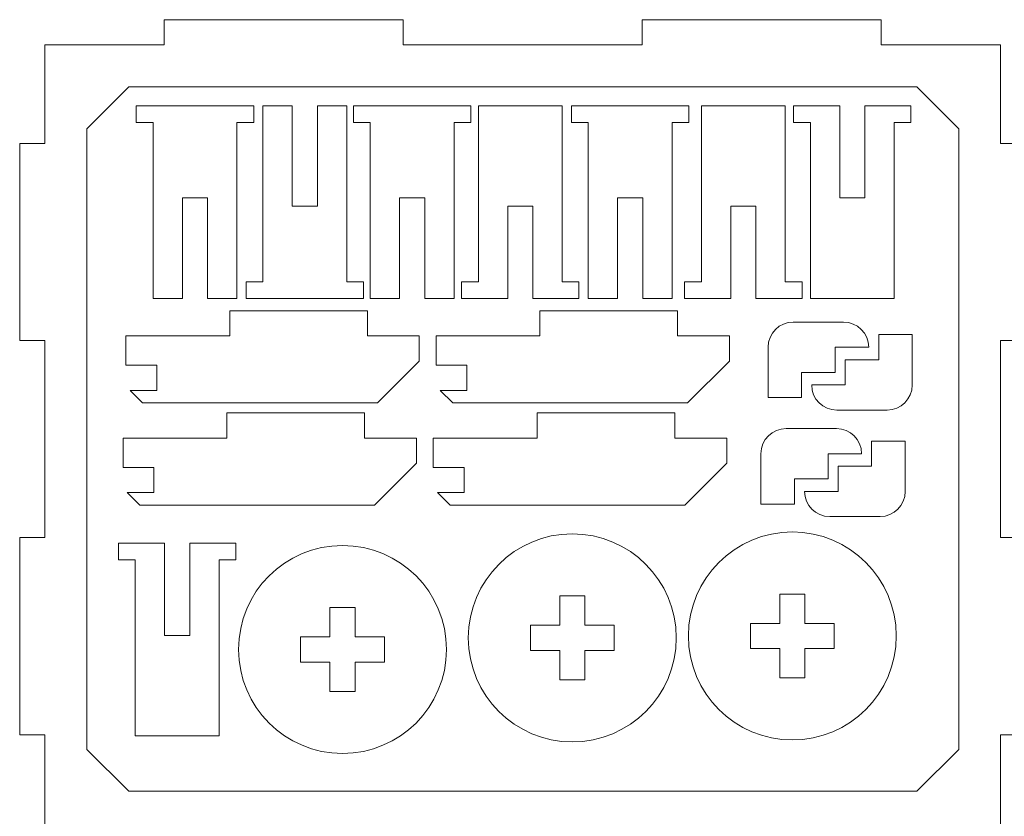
# Model space of a CAD drawing. Header units: millimetres. Extents: x -642 to 704, y -539 to 529.
# Tile 36 of 42: x 112 to 229, y -131 to -36. Entities that reach past the tile are written whole.
import ezdxf

# ---------------------------------------------------------------- set-up
doc = ezdxf.new("R2010")
doc.units = ezdxf.units.MM
doc.header["$MEASUREMENT"] = 0
doc.layers.add('Layer 1', color=7, linetype='Continuous')

msp = doc.modelspace()

# ---------------------------------------------------------------- linework, layer by layer
at = {"layer": 'Layer 1', "color": 1, "lineweight": 9}
for points, knots in [([(114.7252, -132.9896), (114.7252, -132.9896), (114.7252, -121.2396), (114.7252, -121.2396), (114.7252, -121.2396), (114.7252, -121.2396), (111.7252, -121.2396), (111.7252, -121.2396), (111.7252, -121.2396), (111.7252, -121.2396), (111.7252, -97.7396), (111.7252, -97.7396), (111.7252, -97.7396), (111.7252, -97.7396), (114.7252, -97.7396), (114.7252, -97.7396), (114.7252, -97.7396), (114.7252, -97.7396), (114.7252, -74.2396), (114.7252, -74.2396), (114.7252, -74.2396), (114.7252, -74.2396), (111.7252, -74.2396), (111.7252, -74.2396), (111.7252, -74.2396), (111.7252, -74.2396), (111.7252, -50.7396), (111.7252, -50.7396), (111.7252, -50.7396), (111.7252, -50.7396), (114.7252, -50.7396), (114.7252, -50.7396), (114.7252, -50.7396), (114.7252, -50.7396), (114.7252, -38.9896), (114.7252, -38.9896), (114.7252, -38.9896), (114.7252, -38.9896), (128.9752, -38.9896), (128.9752, -38.9896), (128.9752, -38.9896), (128.9752, -38.9896), (128.9752, -35.9896), (128.9752, -35.9896), (128.9752, -35.9896), (128.9752, -35.9896), (157.4752, -35.9896), (157.4752, -35.9896), (157.4752, -35.9896), (157.4752, -35.9896), (157.4752, -38.9896), (157.4752, -38.9896), (157.4752, -38.9896), (157.4752, -38.9896), (185.9752, -38.9896), (185.9752, -38.9896), (185.9752, -38.9896), (185.9752, -38.9896), (185.9752, -35.9896), (185.9752, -35.9896), (185.9752, -35.9896), (185.9752, -35.9896), (214.4752, -35.9896), (214.4752, -35.9896), (214.4752, -35.9896), (214.4752, -35.9896), (214.4752, -38.9896), (214.4752, -38.9896), (214.4752, -38.9896), (214.4752, -38.9896), (228.7252, -38.9896), (228.7252, -38.9896), (228.7252, -38.9896), (228.7252, -38.9896), (228.7252, -50.7396), (228.7252, -50.7396), (228.7252, -50.7396), (228.7252, -50.7396), (231.7252, -50.7396), (231.7252, -50.7396), (231.7252, -50.7396), (231.7252, -50.7396), (231.7252, -74.2396), (231.7252, -74.2396), (231.7252, -74.2396), (231.7252, -74.2396), (228.7252, -74.2396), (228.7252, -74.2396), (228.7252, -74.2396), (228.7252, -74.2396), (228.7252, -97.7396), (228.7252, -97.7396), (228.7252, -97.7396), (228.7252, -97.7396), (231.7252, -97.7396), (231.7252, -97.7396), (231.7252, -97.7396), (231.7252, -97.7396), (231.7252, -121.2396), (231.7252, -121.2396), (231.7252, -121.2396), (231.7252, -121.2396), (228.7252, -121.2396), (228.7252, -121.2396), (228.7252, -121.2396), (228.7252, -121.2396), (228.7252, -132.9896), (228.7252, -132.9896), (228.7252, -132.9896), (228.7252, -132.9896), (214.4752, -132.9896), (214.4752, -132.9896), (214.4752, -132.9896), (214.4752, -132.9896), (214.4752, -135.9896), (214.4752, -135.9896), (214.4752, -135.9896), (214.4752, -135.9896), (185.9752, -135.9896), (185.9752, -135.9896), (185.9752, -135.9896), (185.9752, -135.9896), (185.9752, -132.9896), (185.9752, -132.9896), (185.9752, -132.9896), (185.9752, -132.9896), (157.4752, -132.9896), (157.4752, -132.9896), (157.4752, -132.9896), (157.4752, -132.9896), (157.4752, -135.9896), (157.4752, -135.9896), (157.4752, -135.9896), (157.4752, -135.9896), (128.9752, -135.9896), (128.9752, -135.9896), (128.9752, -135.9896), (128.9752, -135.9896), (128.9752, -132.9896), (128.9752, -132.9896), (128.9752, -132.9896), (128.9752, -132.9896), (114.7252, -132.9896), (114.7252, -132.9896)], [0, 0, 0, 0, 0.02702703, 0.02702703, 0.02702703, 0.02702703, 0.05405405, 0.05405405, 0.05405405, 0.05405405, 0.08108108, 0.08108108, 0.08108108, 0.08108108, 0.10810811, 0.10810811, 0.10810811, 0.10810811, 0.13513514, 0.13513514, 0.13513514, 0.13513514, 0.16216216, 0.16216216, 0.16216216, 0.16216216, 0.18918919, 0.18918919, 0.18918919, 0.18918919, 0.21621622, 0.21621622, 0.21621622, 0.21621622, 0.24324324, 0.24324324, 0.24324324, 0.24324324, 0.27027027, 0.27027027, 0.27027027, 0.27027027, 0.2972973, 0.2972973, 0.2972973, 0.2972973, 0.32432432, 0.32432432, 0.32432432, 0.32432432, 0.35135135, 0.35135135, 0.35135135, 0.35135135, 0.37837838, 0.37837838, 0.37837838, 0.37837838, 0.40540541, 0.40540541, 0.40540541, 0.40540541, 0.43243243, 0.43243243, 0.43243243, 0.43243243, 0.45945946, 0.45945946, 0.45945946, 0.45945946, 0.48648649, 0.48648649, 0.48648649, 0.48648649, 0.51351351, 0.51351351, 0.51351351, 0.51351351, 0.54054054, 0.54054054, 0.54054054, 0.54054054, 0.56756757, 0.56756757, 0.56756757, 0.56756757, 0.59459459, 0.59459459, 0.59459459, 0.59459459, 0.62162162, 0.62162162, 0.62162162, 0.62162162, 0.64864865, 0.64864865, 0.64864865, 0.64864865, 0.67567568, 0.67567568, 0.67567568, 0.67567568, 0.7027027, 0.7027027, 0.7027027, 0.7027027, 0.72972973, 0.72972973, 0.72972973, 0.72972973, 0.75675676, 0.75675676, 0.75675676, 0.75675676, 0.78378378, 0.78378378, 0.78378378, 0.78378378, 0.81081081, 0.81081081, 0.81081081, 0.81081081, 0.83783784, 0.83783784, 0.83783784, 0.83783784, 0.86486486, 0.86486486, 0.86486486, 0.86486486, 0.89189189, 0.89189189, 0.89189189, 0.89189189, 0.91891892, 0.91891892, 0.91891892, 0.91891892, 0.94594595, 0.94594595, 0.94594595, 0.94594595, 1, 1, 1, 1]), ([(119.7252, -48.9896), (119.7252, -48.9896), (119.7252, -122.9896), (119.7252, -122.9896), (119.7252, -122.9896), (119.7252, -122.9896), (124.7252, -127.9896), (124.7252, -127.9896), (124.7252, -127.9896), (124.7252, -127.9896), (218.7252, -127.9896), (218.7252, -127.9896), (218.7252, -127.9896), (218.7252, -127.9896), (223.7252, -122.9896), (223.7252, -122.9896), (223.7252, -122.9896), (223.7252, -122.9896), (223.7252, -48.9896), (223.7252, -48.9896), (223.7252, -48.9896), (223.7252, -48.9896), (218.7252, -43.9896), (218.7252, -43.9896), (218.7252, -43.9896), (218.7252, -43.9896), (124.7252, -43.9896), (124.7252, -43.9896), (124.7252, -43.9896), (124.7252, -43.9896), (119.7252, -48.9896), (119.7252, -48.9896)], [0, 0, 0, 0, 0.11111111, 0.11111111, 0.11111111, 0.11111111, 0.22222222, 0.22222222, 0.22222222, 0.22222222, 0.33333333, 0.33333333, 0.33333333, 0.33333333, 0.44444444, 0.44444444, 0.44444444, 0.44444444, 0.55555556, 0.55555556, 0.55555556, 0.55555556, 0.66666667, 0.66666667, 0.66666667, 0.66666667, 0.77777778, 0.77777778, 0.77777778, 0.77777778, 1, 1, 1, 1]), ([(134.1356, -69.2401), (134.1356, -69.2401), (134.1356, -57.2401), (134.1356, -57.2401), (134.1356, -57.2401), (134.1356, -57.2401), (131.1356, -57.2401), (131.1356, -57.2401), (131.1356, -57.2401), (131.1356, -57.2401), (131.1356, -69.2401), (131.1356, -69.2401), (131.1356, -69.2401), (131.1356, -69.2401), (127.6356, -69.2401), (127.6356, -69.2401), (127.6356, -69.2401), (127.6356, -69.2401), (127.6356, -48.2401), (127.6356, -48.2401), (127.6356, -48.2401), (127.6356, -48.2401), (125.6356, -48.2401), (125.6356, -48.2401), (125.6356, -48.2401), (125.6356, -48.2401), (125.6356, -46.2401), (125.6356, -46.2401), (125.6356, -46.2401), (125.6356, -46.2401), (139.6356, -46.2401), (139.6356, -46.2401), (139.6356, -46.2401), (139.6356, -46.2401), (139.6356, -48.2401), (139.6356, -48.2401), (139.6356, -48.2401), (139.6356, -48.2401), (137.6356, -48.2401), (137.6356, -48.2401), (137.6356, -48.2401), (137.6356, -48.2401), (137.6356, -69.2401), (137.6356, -69.2401), (137.6356, -69.2401), (137.6356, -69.2401), (134.1356, -69.2401), (134.1356, -69.2401)], [0, 0, 0, 0, 0.07692308, 0.07692308, 0.07692308, 0.07692308, 0.15384615, 0.15384615, 0.15384615, 0.15384615, 0.23076923, 0.23076923, 0.23076923, 0.23076923, 0.30769231, 0.30769231, 0.30769231, 0.30769231, 0.38461538, 0.38461538, 0.38461538, 0.38461538, 0.46153846, 0.46153846, 0.46153846, 0.46153846, 0.53846154, 0.53846154, 0.53846154, 0.53846154, 0.61538462, 0.61538462, 0.61538462, 0.61538462, 0.69230769, 0.69230769, 0.69230769, 0.69230769, 0.76923077, 0.76923077, 0.76923077, 0.76923077, 0.84615385, 0.84615385, 0.84615385, 0.84615385, 1, 1, 1, 1]), ([(147.2356, -46.2401), (147.2356, -46.2401), (150.7356, -46.2401), (150.7356, -46.2401), (150.7356, -46.2401), (150.7356, -46.2401), (150.7356, -67.2401), (150.7356, -67.2401), (150.7356, -67.2401), (150.7356, -67.2401), (152.7356, -67.2401), (152.7356, -67.2401), (152.7356, -67.2401), (152.7356, -67.2401), (152.7356, -69.2401), (152.7356, -69.2401), (152.7356, -69.2401), (152.7356, -69.2401), (138.7356, -69.2401), (138.7356, -69.2401), (138.7356, -69.2401), (138.7356, -69.2401), (138.7356, -67.2401), (138.7356, -67.2401), (138.7356, -67.2401), (138.7356, -67.2401), (140.7356, -67.2401), (140.7356, -67.2401), (140.7356, -67.2401), (140.7356, -67.2401), (140.7356, -46.2401), (140.7356, -46.2401), (140.7356, -46.2401), (140.7356, -46.2401), (144.2356, -46.2401), (144.2356, -46.2401), (144.2356, -46.2401), (144.2356, -46.2401), (144.2356, -58.2401), (144.2356, -58.2401), (144.2356, -58.2401), (144.2356, -58.2401), (147.2356, -58.2401), (147.2356, -58.2401), (147.2356, -58.2401), (147.2356, -58.2401), (147.2356, -46.2401), (147.2356, -46.2401)], [0, 0, 0, 0, 0.07692308, 0.07692308, 0.07692308, 0.07692308, 0.15384615, 0.15384615, 0.15384615, 0.15384615, 0.23076923, 0.23076923, 0.23076923, 0.23076923, 0.30769231, 0.30769231, 0.30769231, 0.30769231, 0.38461538, 0.38461538, 0.38461538, 0.38461538, 0.46153846, 0.46153846, 0.46153846, 0.46153846, 0.53846154, 0.53846154, 0.53846154, 0.53846154, 0.61538462, 0.61538462, 0.61538462, 0.61538462, 0.69230769, 0.69230769, 0.69230769, 0.69230769, 0.76923077, 0.76923077, 0.76923077, 0.76923077, 0.84615385, 0.84615385, 0.84615385, 0.84615385, 1, 1, 1, 1]), ([(160.0356, -69.2401), (160.0356, -69.2401), (160.0356, -57.2401), (160.0356, -57.2401), (160.0356, -57.2401), (160.0356, -57.2401), (157.0356, -57.2401), (157.0356, -57.2401), (157.0356, -57.2401), (157.0356, -57.2401), (157.0356, -69.2401), (157.0356, -69.2401), (157.0356, -69.2401), (157.0356, -69.2401), (153.5356, -69.2401), (153.5356, -69.2401), (153.5356, -69.2401), (153.5356, -69.2401), (153.5356, -48.2401), (153.5356, -48.2401), (153.5356, -48.2401), (153.5356, -48.2401), (151.5356, -48.2401), (151.5356, -48.2401), (151.5356, -48.2401), (151.5356, -48.2401), (151.5356, -46.2401), (151.5356, -46.2401), (151.5356, -46.2401), (151.5356, -46.2401), (165.5356, -46.2401), (165.5356, -46.2401), (165.5356, -46.2401), (165.5356, -46.2401), (165.5356, -48.2401), (165.5356, -48.2401), (165.5356, -48.2401), (165.5356, -48.2401), (163.5356, -48.2401), (163.5356, -48.2401), (163.5356, -48.2401), (163.5356, -48.2401), (163.5356, -69.2401), (163.5356, -69.2401), (163.5356, -69.2401), (163.5356, -69.2401), (160.0356, -69.2401), (160.0356, -69.2401)], [0, 0, 0, 0, 0.07692308, 0.07692308, 0.07692308, 0.07692308, 0.15384615, 0.15384615, 0.15384615, 0.15384615, 0.23076923, 0.23076923, 0.23076923, 0.23076923, 0.30769231, 0.30769231, 0.30769231, 0.30769231, 0.38461538, 0.38461538, 0.38461538, 0.38461538, 0.46153846, 0.46153846, 0.46153846, 0.46153846, 0.53846154, 0.53846154, 0.53846154, 0.53846154, 0.61538462, 0.61538462, 0.61538462, 0.61538462, 0.69230769, 0.69230769, 0.69230769, 0.69230769, 0.76923077, 0.76923077, 0.76923077, 0.76923077, 0.84615385, 0.84615385, 0.84615385, 0.84615385, 1, 1, 1, 1]), ([(178.4356, -67.2401), (178.4356, -67.2401), (178.4356, -69.2401), (178.4356, -69.2401), (178.4356, -69.2401), (178.4356, -69.2401), (172.9356, -69.2401), (172.9356, -69.2401), (172.9356, -69.2401), (172.9356, -69.2401), (172.9356, -58.2401), (172.9356, -58.2401), (172.9356, -58.2401), (172.9356, -58.2401), (169.9356, -58.2401), (169.9356, -58.2401), (169.9356, -58.2401), (169.9356, -58.2401), (169.9356, -69.2401), (169.9356, -69.2401), (169.9356, -69.2401), (169.9356, -69.2401), (164.4356, -69.2401), (164.4356, -69.2401), (164.4356, -69.2401), (164.4356, -69.2401), (164.4356, -67.2401), (164.4356, -67.2401), (164.4356, -67.2401), (164.4356, -67.2401), (166.4356, -67.2401), (166.4356, -67.2401), (166.4356, -67.2401), (166.4356, -67.2401), (166.4356, -46.2401), (166.4356, -46.2401), (166.4356, -46.2401), (166.4356, -46.2401), (176.4356, -46.2401), (176.4356, -46.2401), (176.4356, -46.2401), (176.4356, -46.2401), (176.4356, -67.2401), (176.4356, -67.2401), (176.4356, -67.2401), (176.4356, -67.2401), (178.4356, -67.2401), (178.4356, -67.2401)], [0, 0, 0, 0, 0.07692308, 0.07692308, 0.07692308, 0.07692308, 0.15384615, 0.15384615, 0.15384615, 0.15384615, 0.23076923, 0.23076923, 0.23076923, 0.23076923, 0.30769231, 0.30769231, 0.30769231, 0.30769231, 0.38461538, 0.38461538, 0.38461538, 0.38461538, 0.46153846, 0.46153846, 0.46153846, 0.46153846, 0.53846154, 0.53846154, 0.53846154, 0.53846154, 0.61538462, 0.61538462, 0.61538462, 0.61538462, 0.69230769, 0.69230769, 0.69230769, 0.69230769, 0.76923077, 0.76923077, 0.76923077, 0.76923077, 0.84615385, 0.84615385, 0.84615385, 0.84615385, 1, 1, 1, 1]), ([(186.0356, -69.2401), (186.0356, -69.2401), (186.0356, -57.2401), (186.0356, -57.2401), (186.0356, -57.2401), (186.0356, -57.2401), (183.0356, -57.2401), (183.0356, -57.2401), (183.0356, -57.2401), (183.0356, -57.2401), (183.0356, -69.2401), (183.0356, -69.2401), (183.0356, -69.2401), (183.0356, -69.2401), (179.5356, -69.2401), (179.5356, -69.2401), (179.5356, -69.2401), (179.5356, -69.2401), (179.5356, -48.2401), (179.5356, -48.2401), (179.5356, -48.2401), (179.5356, -48.2401), (177.5356, -48.2401), (177.5356, -48.2401), (177.5356, -48.2401), (177.5356, -48.2401), (177.5356, -46.2401), (177.5356, -46.2401), (177.5356, -46.2401), (177.5356, -46.2401), (191.5356, -46.2401), (191.5356, -46.2401), (191.5356, -46.2401), (191.5356, -46.2401), (191.5356, -48.2401), (191.5356, -48.2401), (191.5356, -48.2401), (191.5356, -48.2401), (189.5356, -48.2401), (189.5356, -48.2401), (189.5356, -48.2401), (189.5356, -48.2401), (189.5356, -69.2401), (189.5356, -69.2401), (189.5356, -69.2401), (189.5356, -69.2401), (186.0356, -69.2401), (186.0356, -69.2401)], [0, 0, 0, 0, 0.07692308, 0.07692308, 0.07692308, 0.07692308, 0.15384615, 0.15384615, 0.15384615, 0.15384615, 0.23076923, 0.23076923, 0.23076923, 0.23076923, 0.30769231, 0.30769231, 0.30769231, 0.30769231, 0.38461538, 0.38461538, 0.38461538, 0.38461538, 0.46153846, 0.46153846, 0.46153846, 0.46153846, 0.53846154, 0.53846154, 0.53846154, 0.53846154, 0.61538462, 0.61538462, 0.61538462, 0.61538462, 0.69230769, 0.69230769, 0.69230769, 0.69230769, 0.76923077, 0.76923077, 0.76923077, 0.76923077, 0.84615385, 0.84615385, 0.84615385, 0.84615385, 1, 1, 1, 1]), ([(205.0356, -67.2401), (205.0356, -67.2401), (205.0356, -69.2401), (205.0356, -69.2401), (205.0356, -69.2401), (205.0356, -69.2401), (199.5356, -69.2401), (199.5356, -69.2401), (199.5356, -69.2401), (199.5356, -69.2401), (199.5356, -58.2401), (199.5356, -58.2401), (199.5356, -58.2401), (199.5356, -58.2401), (196.5356, -58.2401), (196.5356, -58.2401), (196.5356, -58.2401), (196.5356, -58.2401), (196.5356, -69.2401), (196.5356, -69.2401), (196.5356, -69.2401), (196.5356, -69.2401), (191.0356, -69.2401), (191.0356, -69.2401), (191.0356, -69.2401), (191.0356, -69.2401), (191.0356, -67.2401), (191.0356, -67.2401), (191.0356, -67.2401), (191.0356, -67.2401), (193.0356, -67.2401), (193.0356, -67.2401), (193.0356, -67.2401), (193.0356, -67.2401), (193.0356, -46.2401), (193.0356, -46.2401), (193.0356, -46.2401), (193.0356, -46.2401), (203.0356, -46.2401), (203.0356, -46.2401), (203.0356, -46.2401), (203.0356, -46.2401), (203.0356, -67.2401), (203.0356, -67.2401), (203.0356, -67.2401), (203.0356, -67.2401), (205.0356, -67.2401), (205.0356, -67.2401)], [0, 0, 0, 0, 0.07692308, 0.07692308, 0.07692308, 0.07692308, 0.15384615, 0.15384615, 0.15384615, 0.15384615, 0.23076923, 0.23076923, 0.23076923, 0.23076923, 0.30769231, 0.30769231, 0.30769231, 0.30769231, 0.38461538, 0.38461538, 0.38461538, 0.38461538, 0.46153846, 0.46153846, 0.46153846, 0.46153846, 0.53846154, 0.53846154, 0.53846154, 0.53846154, 0.61538462, 0.61538462, 0.61538462, 0.61538462, 0.69230769, 0.69230769, 0.69230769, 0.69230769, 0.76923077, 0.76923077, 0.76923077, 0.76923077, 0.84615385, 0.84615385, 0.84615385, 0.84615385, 1, 1, 1, 1]), ([(218.0356, -48.2401), (218.0356, -48.2401), (216.0356, -48.2401), (216.0356, -48.2401), (216.0356, -48.2401), (216.0356, -48.2401), (216.0356, -69.2401), (216.0356, -69.2401), (216.0356, -69.2401), (216.0356, -69.2401), (206.0356, -69.2401), (206.0356, -69.2401), (206.0356, -69.2401), (206.0356, -69.2401), (206.0356, -48.2401), (206.0356, -48.2401), (206.0356, -48.2401), (206.0356, -48.2401), (204.0356, -48.2401), (204.0356, -48.2401), (204.0356, -48.2401), (204.0356, -48.2401), (204.0356, -46.2401), (204.0356, -46.2401), (204.0356, -46.2401), (204.0356, -46.2401), (209.5356, -46.2401), (209.5356, -46.2401), (209.5356, -46.2401), (209.5356, -46.2401), (209.5356, -57.2401), (209.5356, -57.2401), (209.5356, -57.2401), (209.5356, -57.2401), (212.5356, -57.2401), (212.5356, -57.2401), (212.5356, -57.2401), (212.5356, -57.2401), (212.5356, -46.2401), (212.5356, -46.2401), (212.5356, -46.2401), (212.5356, -46.2401), (218.0356, -46.2401), (218.0356, -46.2401), (218.0356, -46.2401), (218.0356, -46.2401), (218.0356, -48.2401), (218.0356, -48.2401)], [0, 0, 0, 0, 0.07692308, 0.07692308, 0.07692308, 0.07692308, 0.15384615, 0.15384615, 0.15384615, 0.15384615, 0.23076923, 0.23076923, 0.23076923, 0.23076923, 0.30769231, 0.30769231, 0.30769231, 0.30769231, 0.38461538, 0.38461538, 0.38461538, 0.38461538, 0.46153846, 0.46153846, 0.46153846, 0.46153846, 0.53846154, 0.53846154, 0.53846154, 0.53846154, 0.61538462, 0.61538462, 0.61538462, 0.61538462, 0.69230769, 0.69230769, 0.69230769, 0.69230769, 0.76923077, 0.76923077, 0.76923077, 0.76923077, 0.84615385, 0.84615385, 0.84615385, 0.84615385, 1, 1, 1, 1]), ([(124.8919, -80.1867), (124.8919, -80.1867), (128.0674, -80.1867), (128.0674, -80.1867), (128.0674, -80.1867), (128.0674, -80.1867), (128.0674, -77.1867), (128.0674, -77.1867), (128.0674, -77.1867), (128.0674, -77.1867), (124.3919, -77.1867), (124.3919, -77.1867), (124.3919, -77.1867), (124.3919, -77.1867), (124.3919, -73.6867), (124.3919, -73.6867), (124.3919, -73.6867), (124.3919, -73.6867), (136.7756, -73.6867), (136.7756, -73.6867), (136.7756, -73.6867), (136.7756, -73.6867), (136.7756, -70.6867), (136.7756, -70.6867), (136.7756, -70.6867), (136.7756, -70.6867), (153.1919, -70.6867), (153.1919, -70.6867), (153.1919, -70.6867), (153.1919, -70.6867), (153.1919, -73.6867), (153.1919, -73.6867), (153.1919, -73.6867), (153.1919, -73.6867), (159.3919, -73.6867), (159.3919, -73.6867), (159.3919, -73.6867), (159.3919, -73.6867), (159.3919, -76.6867), (159.3919, -76.6867), (159.3919, -76.6867), (159.3919, -76.6867), (154.3919, -81.6867), (154.3919, -81.6867), (154.3919, -81.6867), (154.3919, -81.6867), (126.3919, -81.6867), (126.3919, -81.6867), (126.3919, -81.6867), (126.3919, -81.6867), (124.8919, -80.1867), (124.8919, -80.1867)], [0, 0, 0, 0, 0.07142857, 0.07142857, 0.07142857, 0.07142857, 0.14285714, 0.14285714, 0.14285714, 0.14285714, 0.21428571, 0.21428571, 0.21428571, 0.21428571, 0.28571429, 0.28571429, 0.28571429, 0.28571429, 0.35714286, 0.35714286, 0.35714286, 0.35714286, 0.42857143, 0.42857143, 0.42857143, 0.42857143, 0.5, 0.5, 0.5, 0.5, 0.57142857, 0.57142857, 0.57142857, 0.57142857, 0.64285714, 0.64285714, 0.64285714, 0.64285714, 0.71428571, 0.71428571, 0.71428571, 0.71428571, 0.78571429, 0.78571429, 0.78571429, 0.78571429, 0.85714286, 0.85714286, 0.85714286, 0.85714286, 1, 1, 1, 1]), ([(161.8919, -80.1867), (161.8919, -80.1867), (165.0674, -80.1867), (165.0674, -80.1867), (165.0674, -80.1867), (165.0674, -80.1867), (165.0674, -77.1867), (165.0674, -77.1867), (165.0674, -77.1867), (165.0674, -77.1867), (161.3919, -77.1867), (161.3919, -77.1867), (161.3919, -77.1867), (161.3919, -77.1867), (161.3919, -73.6867), (161.3919, -73.6867), (161.3919, -73.6867), (161.3919, -73.6867), (173.7756, -73.6867), (173.7756, -73.6867), (173.7756, -73.6867), (173.7756, -73.6867), (173.7756, -70.6867), (173.7756, -70.6867), (173.7756, -70.6867), (173.7756, -70.6867), (190.1919, -70.6867), (190.1919, -70.6867), (190.1919, -70.6867), (190.1919, -70.6867), (190.1919, -73.6867), (190.1919, -73.6867), (190.1919, -73.6867), (190.1919, -73.6867), (196.3919, -73.6867), (196.3919, -73.6867), (196.3919, -73.6867), (196.3919, -73.6867), (196.3919, -76.6867), (196.3919, -76.6867), (196.3919, -76.6867), (196.3919, -76.6867), (191.3919, -81.6867), (191.3919, -81.6867), (191.3919, -81.6867), (191.3919, -81.6867), (163.3919, -81.6867), (163.3919, -81.6867), (163.3919, -81.6867), (163.3919, -81.6867), (161.8919, -80.1867), (161.8919, -80.1867)], [0, 0, 0, 0, 0.07142857, 0.07142857, 0.07142857, 0.07142857, 0.14285714, 0.14285714, 0.14285714, 0.14285714, 0.21428571, 0.21428571, 0.21428571, 0.21428571, 0.28571429, 0.28571429, 0.28571429, 0.28571429, 0.35714286, 0.35714286, 0.35714286, 0.35714286, 0.42857143, 0.42857143, 0.42857143, 0.42857143, 0.5, 0.5, 0.5, 0.5, 0.57142857, 0.57142857, 0.57142857, 0.57142857, 0.64285714, 0.64285714, 0.64285714, 0.64285714, 0.71428571, 0.71428571, 0.71428571, 0.71428571, 0.78571429, 0.78571429, 0.78571429, 0.78571429, 0.85714286, 0.85714286, 0.85714286, 0.85714286, 1, 1, 1, 1]), ([(200.9882, -75.0358), (200.9872, -73.3791), (202.332, -72.0363), (203.9882, -72.0358), (203.9882, -72.0358), (203.9882, -72.0358), (209.9882, -72.0358), (209.9882, -72.0358), (209.9882, -72.0358), (211.6457, -72.0353), (212.9872, -73.3788), (212.9882, -75.0358), (212.9882, -75.0358), (212.9882, -75.0358), (208.9882, -75.0358), (208.9882, -75.0358), (208.9882, -75.0358), (208.9882, -75.0358), (208.9882, -78.0358), (208.9882, -78.0358), (208.9882, -78.0358), (208.9882, -78.0358), (204.9882, -78.0358), (204.9882, -78.0358), (204.9882, -78.0358), (204.9882, -78.0358), (204.9882, -81.0358), (204.9882, -81.0358), (204.9882, -81.0358), (204.9882, -81.0358), (200.9882, -81.0358), (200.9882, -81.0358), (200.9882, -81.0358), (200.9882, -81.0358), (200.9882, -75.0358), (200.9882, -75.0358)], [0, 0, 0, 0, 0.1, 0.1, 0.1, 0.1, 0.2, 0.2, 0.2, 0.2, 0.3, 0.3, 0.3, 0.3, 0.4, 0.4, 0.4, 0.4, 0.5, 0.5, 0.5, 0.5, 0.6, 0.6, 0.6, 0.6, 0.7, 0.7, 0.7, 0.7, 0.8, 0.8, 0.8, 0.8, 1, 1, 1, 1]), ([(218.1881, -79.5356), (218.1891, -81.1923), (216.8443, -82.5351), (215.1881, -82.5356), (215.1881, -82.5356), (215.1881, -82.5356), (209.1881, -82.5356), (209.1881, -82.5356), (209.1881, -82.5356), (207.5306, -82.5361), (206.1891, -81.1926), (206.1881, -79.5356), (206.1881, -79.5356), (206.1881, -79.5356), (210.1881, -79.5356), (210.1881, -79.5356), (210.1881, -79.5356), (210.1881, -79.5356), (210.1881, -76.5356), (210.1881, -76.5356), (210.1881, -76.5356), (210.1881, -76.5356), (214.1881, -76.5356), (214.1881, -76.5356), (214.1881, -76.5356), (214.1881, -76.5356), (214.1881, -73.5356), (214.1881, -73.5356), (214.1881, -73.5356), (214.1881, -73.5356), (218.1881, -73.5356), (218.1881, -73.5356), (218.1881, -73.5356), (218.1881, -73.5356), (218.1881, -79.5356), (218.1881, -79.5356)], [0, 0, 0, 0, 0.1, 0.1, 0.1, 0.1, 0.2, 0.2, 0.2, 0.2, 0.3, 0.3, 0.3, 0.3, 0.4, 0.4, 0.4, 0.4, 0.5, 0.5, 0.5, 0.5, 0.6, 0.6, 0.6, 0.6, 0.7, 0.7, 0.7, 0.7, 0.8, 0.8, 0.8, 0.8, 1, 1, 1, 1]), ([(124.5571, -92.3674), (124.5571, -92.3674), (127.7326, -92.3674), (127.7326, -92.3674), (127.7326, -92.3674), (127.7326, -92.3674), (127.7326, -89.3674), (127.7326, -89.3674), (127.7326, -89.3674), (127.7326, -89.3674), (124.0571, -89.3674), (124.0571, -89.3674), (124.0571, -89.3674), (124.0571, -89.3674), (124.0571, -85.8674), (124.0571, -85.8674), (124.0571, -85.8674), (124.0571, -85.8674), (136.4408, -85.8674), (136.4408, -85.8674), (136.4408, -85.8674), (136.4408, -85.8674), (136.4408, -82.8674), (136.4408, -82.8674), (136.4408, -82.8674), (136.4408, -82.8674), (152.8571, -82.8674), (152.8571, -82.8674), (152.8571, -82.8674), (152.8571, -82.8674), (152.8571, -85.8674), (152.8571, -85.8674), (152.8571, -85.8674), (152.8571, -85.8674), (159.0571, -85.8674), (159.0571, -85.8674), (159.0571, -85.8674), (159.0571, -85.8674), (159.0571, -88.8674), (159.0571, -88.8674), (159.0571, -88.8674), (159.0571, -88.8674), (154.0571, -93.8674), (154.0571, -93.8674), (154.0571, -93.8674), (154.0571, -93.8674), (126.0571, -93.8674), (126.0571, -93.8674), (126.0571, -93.8674), (126.0571, -93.8674), (124.5571, -92.3674), (124.5571, -92.3674)], [0, 0, 0, 0, 0.07142857, 0.07142857, 0.07142857, 0.07142857, 0.14285714, 0.14285714, 0.14285714, 0.14285714, 0.21428571, 0.21428571, 0.21428571, 0.21428571, 0.28571429, 0.28571429, 0.28571429, 0.28571429, 0.35714286, 0.35714286, 0.35714286, 0.35714286, 0.42857143, 0.42857143, 0.42857143, 0.42857143, 0.5, 0.5, 0.5, 0.5, 0.57142857, 0.57142857, 0.57142857, 0.57142857, 0.64285714, 0.64285714, 0.64285714, 0.64285714, 0.71428571, 0.71428571, 0.71428571, 0.71428571, 0.78571429, 0.78571429, 0.78571429, 0.78571429, 0.85714286, 0.85714286, 0.85714286, 0.85714286, 1, 1, 1, 1]), ([(161.5571, -92.3674), (161.5571, -92.3674), (164.7326, -92.3674), (164.7326, -92.3674), (164.7326, -92.3674), (164.7326, -92.3674), (164.7326, -89.3674), (164.7326, -89.3674), (164.7326, -89.3674), (164.7326, -89.3674), (161.0571, -89.3674), (161.0571, -89.3674), (161.0571, -89.3674), (161.0571, -89.3674), (161.0571, -85.8674), (161.0571, -85.8674), (161.0571, -85.8674), (161.0571, -85.8674), (173.4408, -85.8674), (173.4408, -85.8674), (173.4408, -85.8674), (173.4408, -85.8674), (173.4408, -82.8674), (173.4408, -82.8674), (173.4408, -82.8674), (173.4408, -82.8674), (189.8571, -82.8674), (189.8571, -82.8674), (189.8571, -82.8674), (189.8571, -82.8674), (189.8571, -85.8674), (189.8571, -85.8674), (189.8571, -85.8674), (189.8571, -85.8674), (196.0571, -85.8674), (196.0571, -85.8674), (196.0571, -85.8674), (196.0571, -85.8674), (196.0571, -88.8674), (196.0571, -88.8674), (196.0571, -88.8674), (196.0571, -88.8674), (191.0571, -93.8674), (191.0571, -93.8674), (191.0571, -93.8674), (191.0571, -93.8674), (163.0571, -93.8674), (163.0571, -93.8674), (163.0571, -93.8674), (163.0571, -93.8674), (161.5571, -92.3674), (161.5571, -92.3674)], [0, 0, 0, 0, 0.07142857, 0.07142857, 0.07142857, 0.07142857, 0.14285714, 0.14285714, 0.14285714, 0.14285714, 0.21428571, 0.21428571, 0.21428571, 0.21428571, 0.28571429, 0.28571429, 0.28571429, 0.28571429, 0.35714286, 0.35714286, 0.35714286, 0.35714286, 0.42857143, 0.42857143, 0.42857143, 0.42857143, 0.5, 0.5, 0.5, 0.5, 0.57142857, 0.57142857, 0.57142857, 0.57142857, 0.64285714, 0.64285714, 0.64285714, 0.64285714, 0.71428571, 0.71428571, 0.71428571, 0.71428571, 0.78571429, 0.78571429, 0.78571429, 0.78571429, 0.85714286, 0.85714286, 0.85714286, 0.85714286, 1, 1, 1, 1]), ([(200.1416, -87.7358), (200.1406, -86.0791), (201.4854, -84.7363), (203.1416, -84.7358), (203.1416, -84.7358), (203.1416, -84.7358), (209.1416, -84.7358), (209.1416, -84.7358), (209.1416, -84.7358), (210.7991, -84.7353), (212.1406, -86.0788), (212.1416, -87.7358), (212.1416, -87.7358), (212.1416, -87.7358), (208.1416, -87.7358), (208.1416, -87.7358), (208.1416, -87.7358), (208.1416, -87.7358), (208.1416, -90.7358), (208.1416, -90.7358), (208.1416, -90.7358), (208.1416, -90.7358), (204.1416, -90.7358), (204.1416, -90.7358), (204.1416, -90.7358), (204.1416, -90.7358), (204.1416, -93.7358), (204.1416, -93.7358), (204.1416, -93.7358), (204.1416, -93.7358), (200.1416, -93.7358), (200.1416, -93.7358), (200.1416, -93.7358), (200.1416, -93.7358), (200.1416, -87.7358), (200.1416, -87.7358)], [0, 0, 0, 0, 0.1, 0.1, 0.1, 0.1, 0.2, 0.2, 0.2, 0.2, 0.3, 0.3, 0.3, 0.3, 0.4, 0.4, 0.4, 0.4, 0.5, 0.5, 0.5, 0.5, 0.6, 0.6, 0.6, 0.6, 0.7, 0.7, 0.7, 0.7, 0.8, 0.8, 0.8, 0.8, 1, 1, 1, 1]), ([(217.3415, -92.2356), (217.3425, -93.8923), (215.9977, -95.2351), (214.3415, -95.2356), (214.3415, -95.2356), (214.3415, -95.2356), (208.3415, -95.2356), (208.3415, -95.2356), (208.3415, -95.2356), (206.684, -95.2361), (205.3425, -93.8926), (205.3415, -92.2356), (205.3415, -92.2356), (205.3415, -92.2356), (209.3415, -92.2356), (209.3415, -92.2356), (209.3415, -92.2356), (209.3415, -92.2356), (209.3415, -89.2356), (209.3415, -89.2356), (209.3415, -89.2356), (209.3415, -89.2356), (213.3415, -89.2356), (213.3415, -89.2356), (213.3415, -89.2356), (213.3415, -89.2356), (213.3415, -86.2356), (213.3415, -86.2356), (213.3415, -86.2356), (213.3415, -86.2356), (217.3415, -86.2356), (217.3415, -86.2356), (217.3415, -86.2356), (217.3415, -86.2356), (217.3415, -92.2356), (217.3415, -92.2356)], [0, 0, 0, 0, 0.1, 0.1, 0.1, 0.1, 0.2, 0.2, 0.2, 0.2, 0.3, 0.3, 0.3, 0.3, 0.4, 0.4, 0.4, 0.4, 0.5, 0.5, 0.5, 0.5, 0.6, 0.6, 0.6, 0.6, 0.7, 0.7, 0.7, 0.7, 0.8, 0.8, 0.8, 0.8, 1, 1, 1, 1]), ([(190.0351, -109.6936), (190.0351, -116.5416), (184.4836, -122.093), (177.6356, -122.093), (177.6356, -122.093), (170.7875, -122.093), (165.2361, -116.5415), (165.2361, -109.6935), (165.2361, -109.6935), (165.2361, -102.8454), (170.7876, -97.294), (177.6356, -97.294), (177.6356, -97.294), (184.4837, -97.294), (190.0351, -102.8455), (190.0351, -109.6935), (190.0351, -109.6935), (190.0351, -109.6935), (190.0351, -109.6936), (190.0351, -109.6936)], [0, 0, 0, 0, 0.16666667, 0.16666667, 0.16666667, 0.16666667, 0.33333333, 0.33333333, 0.33333333, 0.33333333, 0.5, 0.5, 0.5, 0.5, 0.66666667, 0.66666667, 0.66666667, 0.66666667, 1, 1, 1, 1]), ([(216.2817, -109.4636), (216.2817, -116.3116), (210.7302, -121.863), (203.8822, -121.863), (203.8822, -121.863), (197.0341, -121.863), (191.4827, -116.3115), (191.4827, -109.4635), (191.4827, -109.4635), (191.4827, -102.6154), (197.0342, -97.064), (203.8822, -97.064), (203.8822, -97.064), (210.7303, -97.064), (216.2817, -102.6155), (216.2817, -109.4635), (216.2817, -109.4635), (216.2817, -109.4635), (216.2817, -109.4636), (216.2817, -109.4636)], [0, 0, 0, 0, 0.16666667, 0.16666667, 0.16666667, 0.16666667, 0.33333333, 0.33333333, 0.33333333, 0.33333333, 0.5, 0.5, 0.5, 0.5, 0.66666667, 0.66666667, 0.66666667, 0.66666667, 1, 1, 1, 1]), ([(137.5065, -100.392), (137.5065, -100.392), (135.5065, -100.392), (135.5065, -100.392), (135.5065, -100.392), (135.5065, -100.392), (135.5065, -121.392), (135.5065, -121.392), (135.5065, -121.392), (135.5065, -121.392), (125.5065, -121.392), (125.5065, -121.392), (125.5065, -121.392), (125.5065, -121.392), (125.5065, -100.392), (125.5065, -100.392), (125.5065, -100.392), (125.5065, -100.392), (123.5065, -100.392), (123.5065, -100.392), (123.5065, -100.392), (123.5065, -100.392), (123.5065, -98.392), (123.5065, -98.392), (123.5065, -98.392), (123.5065, -98.392), (129.0065, -98.392), (129.0065, -98.392), (129.0065, -98.392), (129.0065, -98.392), (129.0065, -109.392), (129.0065, -109.392), (129.0065, -109.392), (129.0065, -109.392), (132.0065, -109.392), (132.0065, -109.392), (132.0065, -109.392), (132.0065, -109.392), (132.0065, -98.392), (132.0065, -98.392), (132.0065, -98.392), (132.0065, -98.392), (137.5065, -98.392), (137.5065, -98.392), (137.5065, -98.392), (137.5065, -98.392), (137.5065, -100.392), (137.5065, -100.392)], [0, 0, 0, 0, 0.07692308, 0.07692308, 0.07692308, 0.07692308, 0.15384615, 0.15384615, 0.15384615, 0.15384615, 0.23076923, 0.23076923, 0.23076923, 0.23076923, 0.30769231, 0.30769231, 0.30769231, 0.30769231, 0.38461538, 0.38461538, 0.38461538, 0.38461538, 0.46153846, 0.46153846, 0.46153846, 0.46153846, 0.53846154, 0.53846154, 0.53846154, 0.53846154, 0.61538462, 0.61538462, 0.61538462, 0.61538462, 0.69230769, 0.69230769, 0.69230769, 0.69230769, 0.76923077, 0.76923077, 0.76923077, 0.76923077, 0.84615385, 0.84615385, 0.84615385, 0.84615385, 1, 1, 1, 1]), ([(162.6317, -111.0769), (162.6317, -117.9249), (157.0802, -123.4763), (150.2322, -123.4763), (150.2322, -123.4763), (143.3841, -123.4763), (137.8327, -117.9248), (137.8327, -111.0768), (137.8327, -111.0768), (137.8327, -104.2287), (143.3842, -98.6773), (150.2322, -98.6773), (150.2322, -98.6773), (157.0803, -98.6773), (162.6317, -104.2288), (162.6317, -111.0768), (162.6317, -111.0768), (162.6317, -111.0768), (162.6317, -111.0769), (162.6317, -111.0769)], [0, 0, 0, 0, 0.16666667, 0.16666667, 0.16666667, 0.16666667, 0.33333333, 0.33333333, 0.33333333, 0.33333333, 0.5, 0.5, 0.5, 0.5, 0.66666667, 0.66666667, 0.66666667, 0.66666667, 1, 1, 1, 1]), ([(202.3822, -114.4635), (202.3822, -114.4635), (205.3822, -114.4635), (205.3822, -114.4635), (205.3822, -114.4635), (205.3822, -114.4635), (205.3822, -110.9635), (205.3822, -110.9635), (205.3822, -110.9635), (205.3822, -110.9635), (208.8822, -110.9635), (208.8822, -110.9635), (208.8822, -110.9635), (208.8822, -110.9635), (208.8822, -107.9635), (208.8822, -107.9635), (208.8822, -107.9635), (208.8822, -107.9635), (205.3822, -107.9635), (205.3822, -107.9635), (205.3822, -107.9635), (205.3822, -107.9635), (205.3822, -104.4635), (205.3822, -104.4635), (205.3822, -104.4635), (205.3822, -104.4635), (202.3822, -104.4635), (202.3822, -104.4635), (202.3822, -104.4635), (202.3822, -104.4635), (202.3822, -107.9635), (202.3822, -107.9635), (202.3822, -107.9635), (202.3822, -107.9635), (198.8822, -107.9635), (198.8822, -107.9635), (198.8822, -107.9635), (198.8822, -107.9635), (198.8822, -110.9635), (198.8822, -110.9635), (198.8822, -110.9635), (198.8822, -110.9635), (202.3822, -110.9635), (202.3822, -110.9635), (202.3822, -110.9635), (202.3822, -110.9635), (202.3822, -114.4635), (202.3822, -114.4635)], [0, 0, 0, 0, 0.07692308, 0.07692308, 0.07692308, 0.07692308, 0.15384615, 0.15384615, 0.15384615, 0.15384615, 0.23076923, 0.23076923, 0.23076923, 0.23076923, 0.30769231, 0.30769231, 0.30769231, 0.30769231, 0.38461538, 0.38461538, 0.38461538, 0.38461538, 0.46153846, 0.46153846, 0.46153846, 0.46153846, 0.53846154, 0.53846154, 0.53846154, 0.53846154, 0.61538462, 0.61538462, 0.61538462, 0.61538462, 0.69230769, 0.69230769, 0.69230769, 0.69230769, 0.76923077, 0.76923077, 0.76923077, 0.76923077, 0.84615385, 0.84615385, 0.84615385, 0.84615385, 1, 1, 1, 1]), ([(179.1356, -104.6935), (179.1356, -104.6935), (176.1356, -104.6935), (176.1356, -104.6935), (176.1356, -104.6935), (176.1356, -104.6935), (176.1356, -108.1935), (176.1356, -108.1935), (176.1356, -108.1935), (176.1356, -108.1935), (172.6356, -108.1935), (172.6356, -108.1935), (172.6356, -108.1935), (172.6356, -108.1935), (172.6356, -111.1935), (172.6356, -111.1935), (172.6356, -111.1935), (172.6356, -111.1935), (176.1356, -111.1935), (176.1356, -111.1935), (176.1356, -111.1935), (176.1356, -111.1935), (176.1356, -114.6935), (176.1356, -114.6935), (176.1356, -114.6935), (176.1356, -114.6935), (179.1356, -114.6935), (179.1356, -114.6935), (179.1356, -114.6935), (179.1356, -114.6935), (179.1356, -111.1935), (179.1356, -111.1935), (179.1356, -111.1935), (179.1356, -111.1935), (182.6356, -111.1935), (182.6356, -111.1935), (182.6356, -111.1935), (182.6356, -111.1935), (182.6356, -108.1935), (182.6356, -108.1935), (182.6356, -108.1935), (182.6356, -108.1935), (179.1356, -108.1935), (179.1356, -108.1935), (179.1356, -108.1935), (179.1356, -108.1935), (179.1356, -104.6935), (179.1356, -104.6935)], [0, 0, 0, 0, 0.07692308, 0.07692308, 0.07692308, 0.07692308, 0.15384615, 0.15384615, 0.15384615, 0.15384615, 0.23076923, 0.23076923, 0.23076923, 0.23076923, 0.30769231, 0.30769231, 0.30769231, 0.30769231, 0.38461538, 0.38461538, 0.38461538, 0.38461538, 0.46153846, 0.46153846, 0.46153846, 0.46153846, 0.53846154, 0.53846154, 0.53846154, 0.53846154, 0.61538462, 0.61538462, 0.61538462, 0.61538462, 0.69230769, 0.69230769, 0.69230769, 0.69230769, 0.76923077, 0.76923077, 0.76923077, 0.76923077, 0.84615385, 0.84615385, 0.84615385, 0.84615385, 1, 1, 1, 1]), ([(148.7322, -116.0768), (148.7322, -116.0768), (151.7322, -116.0768), (151.7322, -116.0768), (151.7322, -116.0768), (151.7322, -116.0768), (151.7322, -112.5768), (151.7322, -112.5768), (151.7322, -112.5768), (151.7322, -112.5768), (155.2322, -112.5768), (155.2322, -112.5768), (155.2322, -112.5768), (155.2322, -112.5768), (155.2322, -109.5768), (155.2322, -109.5768), (155.2322, -109.5768), (155.2322, -109.5768), (151.7322, -109.5768), (151.7322, -109.5768), (151.7322, -109.5768), (151.7322, -109.5768), (151.7322, -106.0768), (151.7322, -106.0768), (151.7322, -106.0768), (151.7322, -106.0768), (148.7322, -106.0768), (148.7322, -106.0768), (148.7322, -106.0768), (148.7322, -106.0768), (148.7322, -109.5768), (148.7322, -109.5768), (148.7322, -109.5768), (148.7322, -109.5768), (145.2322, -109.5768), (145.2322, -109.5768), (145.2322, -109.5768), (145.2322, -109.5768), (145.2322, -112.5768), (145.2322, -112.5768), (145.2322, -112.5768), (145.2322, -112.5768), (148.7322, -112.5768), (148.7322, -112.5768), (148.7322, -112.5768), (148.7322, -112.5768), (148.7322, -116.0768), (148.7322, -116.0768)], [0, 0, 0, 0, 0.07692308, 0.07692308, 0.07692308, 0.07692308, 0.15384615, 0.15384615, 0.15384615, 0.15384615, 0.23076923, 0.23076923, 0.23076923, 0.23076923, 0.30769231, 0.30769231, 0.30769231, 0.30769231, 0.38461538, 0.38461538, 0.38461538, 0.38461538, 0.46153846, 0.46153846, 0.46153846, 0.46153846, 0.53846154, 0.53846154, 0.53846154, 0.53846154, 0.61538462, 0.61538462, 0.61538462, 0.61538462, 0.69230769, 0.69230769, 0.69230769, 0.69230769, 0.76923077, 0.76923077, 0.76923077, 0.76923077, 0.84615385, 0.84615385, 0.84615385, 0.84615385, 1, 1, 1, 1])]:
    msp.add_open_spline(points, degree=3, knots=knots, dxfattribs=at)

doc.saveas('drawing.dxf')
